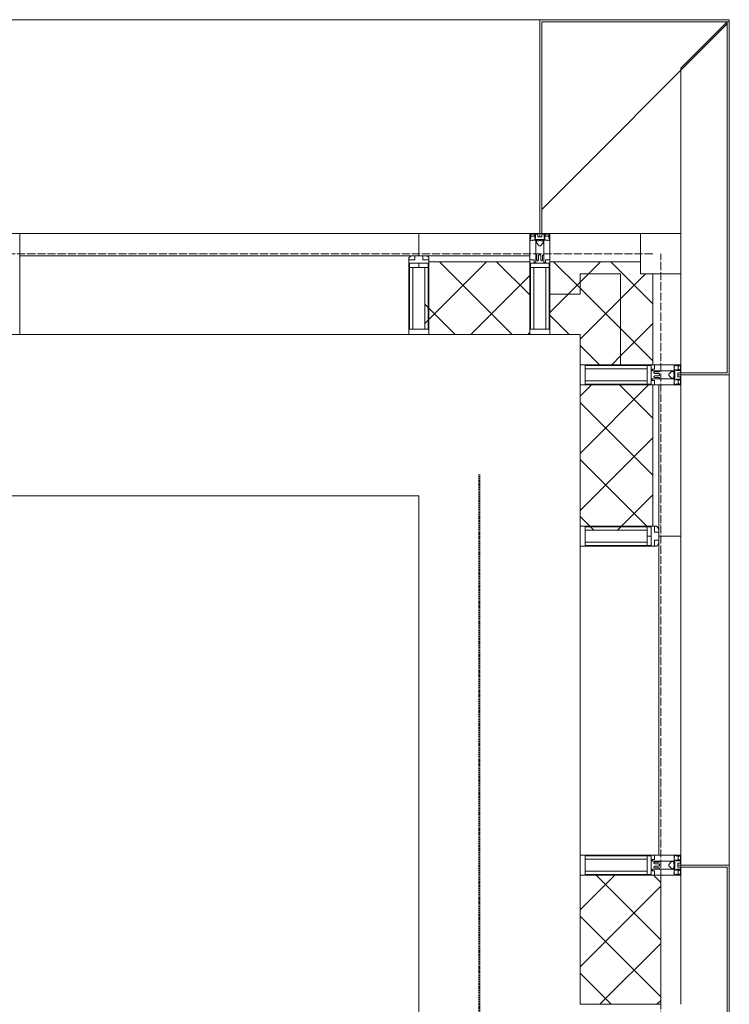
# Model space of a CAD drawing. Header units: millimetres. Extents: x 110168 to 197584, y 7718 to 235556.
# Tile 38 of 42: x 135160 to 136920, y 31240 to 33680. Entities that reach past the tile are written whole.
import ezdxf

# ---------------------------------------------------------------- set-up
doc = ezdxf.new("R2010")
doc.units = ezdxf.units.MM
for name, pattern in [('ADSK_Линия сетки', [25, 20, -2.5, 0, -2.5]), ('Линия сетки', [25, 20, -2.5, 0, -2.5]), ('Штрих_3_1_5_', [4.5, 3, -1.5]), ('Штриховая_ш3 п1_5', [4.5, 3, -1.5])]:
    doc.linetypes.add(name, pattern=pattern)
doc.layers.add('_Разделитель помещений_', color=4, linetype='Штриховая_ш3 п1_5', lineweight=40, true_color=0x00ffff)
for name, color, linetype, lineweight in [('Импосты витража', 7, 'Continuous', 18), ('Колонны', 7, 'Continuous', 18), ('Оси', 7, 'Continuous', 9), ('Панели витража', 7, 'Continuous', 18), ('Перекрытия', 7, 'Continuous', 18), ('Стены разрез', 7, 'Continuous', 40), ('Стены штриховка', 7, 'Continuous', 40), ('Элементы узлов', 7, 'Continuous', 18)]:
    doc.layers.add(name, color=color, linetype=linetype, lineweight=lineweight)
pattern_1 = [(45, (0, 0), (-70.71068, 70.71068), []), (135, (0, 0), (-70.71068, -70.71068), [])]

# ---------------------------------------------------------------- blocks, each defined once
blk = doc.blocks.new('135_SLK_K4_AR_rvt-1-МКСС_К4_L26_87_900_')
at = {"layer": '_Разделитель помещений_', "color": 131, "linetype": 'Штрих_3_1_5_', "true_color": 0xaaffff}
blk.add_line((136300, 28600), (136300, 32553), dxfattribs=at)
at = {"layer": 'Перекрытия', "color": 253, "true_color": 0xaaaaaa}
for p, q in [((136150, 32500), (131250, 32500)), ((136150, 30800), (136150, 32500))]:
    blk.add_line(p, q, dxfattribs=at)
blk = doc.blocks.new('A_OGR_PAN_Отлив - A_OGR_PAN_Отлив-6070770-МКСС_К4_L26_87_900_')
at = {"layer": 'Колонны', "color": 253, "lineweight": 5, "true_color": 0xaaaaaa}
blk.add_line((607.5, 120), (-607.5, 120), dxfattribs=at)
blk = doc.blocks.new('A_SLK_PAN_Type1 - Прямой тип панели-6537266-МКСС_К4_L26_87_900_')
at = {"layer": 'Колонны', "lineweight": 5}
for p, q in [((-185, 120), (185, 120)), ((-185, 0), (-185, 120)), ((-180, 115), (-180, 0)), ((180, 115), (-180, 115)), ((180, 0), (180, 115)), ((185, 120), (185, 0)), ((-180, 0), (-185, 0)), ((185, 0), (180, 0))]:
    blk.add_line(p, q, dxfattribs=at)
blk = doc.blocks.new('Rectangular Mullion - R_StandardFrame_50Wx250H-5816797-МКСС_К4_L26_87_900_')
at = {"layer": 'Импосты витража', "color": 253, "lineweight": 5, "true_color": 0xaaaaaa}
blk.add_line((136800, 32825), (136800, 33050), dxfattribs=at)
blk = doc.blocks.new('Rectangular Mullion - 50Wx250H-2623690-МКСС_К4_L26_87_900_')
at = {"layer": 'Элементы узлов', "color": 253, "lineweight": 5, "true_color": 0xaaaaaa}
for p, q in [((-25, 65.2), (-25, 250)), ((-25, 250), (0, 250)), ((25, 250), (0, 250)), ((25, 65.2), (25, 250)), ((-23, 237.3), (0, 237.3)), ((-23, 237.3), (-23, 73.6)), ((-14.9, 84), (-14.9, 237.3)), ((23, 237.3), (0, 237.3)), ((14.9, 84), (14.9, 237.3)), ((23, 237.3), (23, 73.6)), ((0, 84), (-23, 84)), ((-0.5, 73.6), (-23, 73.6)), ((0, 84), (23, 84)), ((0.5, 73.6), (23, 73.6)), ((-14, 65.2), (-25, 65.2)), ((-14, 71.3), (-14, 65.2)), ((-10, 71.3), (-14, 71.3)), ((-10, 53), (-10, 71.3)), ((-8.7, 53), (-10, 53)), ((-10, 53), (-10, 17)), ((-8.7, 53), (-7, 54.7)), ((-7, 65.2), (-5.9, 67.3)), ((-7, 65.2), (-7, 54.7)), ((-4.1, 67.3), (-5.9, 67.3)), ((-4.1, 67.3), (-2.9, 65.1)), ((-2.9, 65.1), (-2.9, 54.6)), ((-1.3, 53), (-2.9, 54.6)), ((0, 53), (-1.3, 53)), ((0, 53), (1.3, 53)), ((1.3, 53), (2.9, 54.6)), ((4.1, 67.3), (2.9, 65.1)), ((2.9, 65.1), (2.9, 54.6)), ((4.1, 67.3), (5.9, 67.3)), ((7, 65.2), (5.9, 67.3)), ((7, 65.2), (7, 54.7)), ((8.7, 53), (7, 54.7)), ((8.7, 53), (10, 53)), ((10, 71.3), (14, 71.3)), ((10, 53), (10, 71.3)), ((10, 53), (10, 17)), ((14, 71.3), (14, 65.2)), ((14, 65.2), (25, 65.2)), ((-8.5, 23), (-1.5, 30)), ((-1.5, 30), (0, 30)), ((1.5, 30), (0, 30)), ((8.5, 23), (1.5, 30)), ((-23.8, 14.6), (-25, 14.2)), ((-25, 0), (-25, 14.2)), ((-22.3, 17), (-23.8, 17)), ((-23.8, 17), (-23.8, 14.6)), ((-22.5, 10.6), (-23.8, 14.6)), ((-22.5, 10.6), (-23.7, 9.9)), ((-23.7, 1.3), (-23.7, 9.9)), ((-23.7, 1.3), (-11.8, 1.3)), ((-23.2, 10.2), (-22.5, 8)), ((-22.5, 8), (-22.5, 4.5)), ((-21.3, 4.5), (-22.5, 4.5)), ((-22.3, 17), (-22.3, 16)), ((-22.3, 16), (-21.3, 16)), ((-19, 17.6), (-21.3, 16)), ((-21.3, 4.5), (-21.3, 6.5)), ((-21.3, 6.5), (-14.2, 6.5)), ((-18.4, 16.6), (-19, 17.6)), ((-7.4, 16.6), (-18.4, 16.6)), ((-14.2, 6.5), (-14.2, 4.5)), ((-13.2, 4.5), (-14.2, 4.5)), ((-13.2, 4.5), (-12.2, 7.2)), ((-12.7, 7.6), (-11.3, 11.4)), ((-12.7, 7.6), (-11.8, 6.9)), ((-12.2, 9), (-12.2, 14.8)), ((-12.2, 14.8), (0, 14.8)), ((-11.8, 1.3), (-11.8, 6.9)), ((-10.5, 11.2), (-11.3, 11.4)), ((-10.5, 1.5), (-10.5, 11.2)), ((-4.8, 1.5), (-10.5, 1.5)), ((-10, 17), (-7.5, 17)), ((-8.5, 18.5), (-8.5, 23)), ((-7.5, 18.5), (-8.5, 18.5)), ((-7.5, 17), (-7.5, 18.5)), ((-7.4, 18), (-7.4, 16.6)), ((-2.6, 18), (-7.4, 18)), ((0, 8), (-4.8, 8)), ((-4.8, 1.5), (-4.8, 8)), ((-2.6, 18), (-2.6, 16.8)), ((-2.6, 16.8), (0, 16.8)), ((2.6, 16.8), (0, 16.8)), ((0, 14.8), (0, 16.8)), ((0, 14.8), (0, 16.8)), ((12.2, 14.8), (0, 14.8)), ((0, 0), (0, 8)), ((0, 8), (4.8, 8)), ((0, 0), (0, 8)), ((2.6, 18), (2.6, 16.8)), ((2.6, 18), (7.4, 18)), ((4.8, 1.5), (4.8, 8)), ((4.8, 1.5), (10.5, 1.5)), ((7.4, 18), (7.4, 16.6)), ((7.4, 16.6), (18.4, 16.6)), ((7.5, 18.5), (8.5, 18.5)), ((7.5, 17), (7.5, 18.5)), ((10, 17), (7.5, 17)), ((8.5, 18.5), (8.5, 23)), ((10.5, 11.2), (11.3, 11.4)), ((10.5, 1.5), (10.5, 11.2)), ((12.7, 7.6), (11.3, 11.4)), ((12.7, 7.6), (11.8, 6.9)), ((11.8, 1.3), (11.8, 6.9)), ((23.7, 1.3), (11.8, 1.3)), ((12.2, 9), (12.2, 14.8)), ((13.2, 4.5), (12.2, 7.2)), ((13.2, 4.5), (14.2, 4.5)), ((21.3, 6.5), (14.2, 6.5)), ((14.2, 6.5), (14.2, 4.5)), ((18.4, 16.6), (19, 17.6)), ((19, 17.6), (21.3, 16)), ((22.3, 16), (21.3, 16)), ((21.3, 4.5), (21.3, 6.5)), ((21.3, 4.5), (22.5, 4.5)), ((22.3, 17), (22.3, 16)), ((22.3, 17), (23.8, 17)), ((22.5, 10.6), (23.8, 14.6)), ((22.5, 10.6), (23.7, 9.9)), ((23.2, 10.2), (22.5, 8)), ((22.5, 8), (22.5, 4.5)), ((23.7, 1.3), (23.7, 9.9)), ((23.8, 17), (23.8, 14.6)), ((23.8, 14.6), (25, 14.2)), ((25, 0), (25, 14.2)), ((-25, 0), (0, 0)), ((25, 0), (0, 0))]:
    blk.add_line(p, q, dxfattribs=at)
for centre, start, end in [((-0.5, 73.1), 360, 90), ((0.5, 73.1), 90, 180)]:
    blk.add_arc(centre, 0.5, start, end, dxfattribs=at)
blk = doc.blocks.new('Rectangular Mullion - R_StandardFrame_50Wx250H-5816793-МКСС_К4_L26_87_900_')
at = {"layer": 'Импосты витража', "color": 253, "lineweight": 5, "true_color": 0xaaaaaa}
for p, q in [((-25, 0), (-25, 250)), ((-25, 250), (25, 250)), ((25, 250), (25, 0)), ((25, 0), (-25, 0))]:
    blk.add_line(p, q, dxfattribs=at)
blk = doc.blocks.new('System Panel - A_PAN_Glass-5804311-МКСС_К4_L26_87_900_')
at = {"layer": 'Панели витража', "color": 253, "lineweight": 5, "true_color": 0xaaaaaa}
for p, q in [((395, 0), (-395, 0)), ((-395, 0), (-395, -55)), ((395, -55), (395, 0)), ((-381, -55), (395, -55))]:
    blk.add_line(p, q, dxfattribs=at)
blk = doc.blocks.new('Rectangular Mullion - R_StandardFrame_50Wx250H-5804093-МКСС_К4_L26_87_900_')
at = {"layer": 'Импосты витража', "color": 253, "lineweight": 5, "true_color": 0xaaaaaa}
blk.add_line((136550, 31610), (136550, 32375), dxfattribs=at)
blk = doc.blocks.new('Rectangular Mullion - 50Wx250H-3927046-МКСС_К4_L26_87_900_')
at = {"layer": 'Элементы узлов', "color": 253, "lineweight": 5, "true_color": 0xaaaaaa}
for p, q in [((0, 250), (-25, 250)), ((-25, 250), (-25, 237.3)), ((-25, 65.2), (-25, 250)), ((-25, 250), (0, 250)), ((25, 250), (0, 250)), ((25, 250), (0, 250)), ((25, 237.3), (25, 250)), ((25, 65.2), (25, 250)), ((-23, 237.3), (0, 237.3)), ((-23, 237.3), (0, 237.3)), ((-23, 237.3), (-23, 73.6)), ((0, 237.3), (-14.9, 237.3)), ((-14.9, 237.3), (-14.9, 84)), ((-14.9, 84), (-14.9, 237.3)), ((14.9, 237.3), (0, 237.3)), ((0, 237.3), (23, 237.3)), ((23, 237.3), (0, 237.3)), ((14.9, 84), (14.9, 237.3)), ((14.9, 84), (14.9, 237.3)), ((23, 237.3), (23, 73.6)), ((-25, 73.6), (-25, 65.2)), ((0, 84), (-23, 84)), ((-23, 84), (-23, 73.6)), ((0, 84), (-23, 84)), ((-23, 73.6), (0, 73.6)), ((0, 73.6), (-23, 73.6)), ((-0.5, 73.6), (-23, 73.6)), ((-14.9, 84), (0, 84)), ((0, 84), (14.9, 84)), ((23, 84), (0, 84)), ((0, 84), (0, 73.6)), ((0, 84), (23, 84)), ((0, 73.6), (0, 84)), ((0, 73.6), (23, 73.6)), ((23, 73.6), (0, 73.6)), ((0.5, 73.6), (23, 73.6)), ((23, 73.6), (23, 84)), ((25, 65.2), (25, 73.6)), ((-25, 65.2), (-25, 60.2)), ((-10, 65.2), (-25, 65.2)), ((-25, 65.2), (-25, 60.2)), ((-25, 65.2), (-10, 65.2)), ((-10, 65.2), (-25, 65.2)), ((-10, 55), (-14, 55)), ((-14, 55), (-10, 55)), ((-10, 55), (-10, 65.2)), ((-10, 65.2), (-10, 55)), ((-10, 55), (-10, 65.2)), ((-10, 55), (0, 55)), ((0, 55), (-10, 55)), ((0, 55), (10, 55)), ((0, 55), (10, 55)), ((10, 65.2), (10, 55)), ((25, 65.2), (10, 65.2)), ((10, 55), (10, 65.2)), ((10, 65.2), (25, 65.2)), ((10, 65.2), (25, 65.2)), ((10, 55), (10, 65.2)), ((10, 55), (14, 55)), ((10, 55), (14, 55)), ((25, 65.2), (25, 60.2)), ((25, 60.2), (25, 65.2))]:
    blk.add_line(p, q, dxfattribs=at)
for centre, start, end in [((-14, 69.1), 218.9723, 270), ((-14, 69.1), 218.9723, 270), ((-14, 69.1), 218.9723, 270), ((14, 69.1), 270, 321.0277), ((14, 69.1), 270, 321.0277), ((14, 69.1), 270, 321.0277)]:
    blk.add_arc(centre, 14.1, start, end, dxfattribs=at)
blk = doc.blocks.new('Rectangular Mullion - R_InvisibleFrame_50Wx250H-3980528-МКСС_К4_L26_87_900_')
at = {"layer": 'Импосты витража', "color": 253, "lineweight": 5, "true_color": 0xaaaaaa}
for p, q in [((-25, 73.6), (-25, 237.3)), ((25, 237.3), (25, 73.6))]:
    blk.add_line(p, q, dxfattribs=at)
blk = doc.blocks.new('Rectangular Mullion - R_StandardFrame_50Wx250H-5804033-МКСС_К4_L26_87_900_')
at = {"layer": 'Импосты витража', "color": 253, "lineweight": 5, "true_color": 0xaaaaaa}
blk.add_line((136800, 20340), (136800, 20660), dxfattribs=at)
blk = doc.blocks.new('Rectangular Mullion - R_StandardFrame_50Wx250H-V35-МКСС_К4_L26_87_900_')
at = {"layer": 'Импосты витража', "color": 253, "lineweight": 5, "true_color": 0xaaaaaa}
for p, q in [((-25, 0), (-25, 250)), ((-25, 250), (25, 250)), ((25, 250), (25, 0)), ((0, 0), (-25, 0)), ((25, 0), (5, 0))]:
    blk.add_line(p, q, dxfattribs=at)
blk = doc.blocks.new('Quad Corner Mullion - Q_0_100_-50-7512949-МКСС_К4_L26_87_900_')
at = {"layer": 'Импосты витража', "color": 253, "lineweight": 5, "true_color": 0xaaaaaa}
for p, q in [((-100, 100), (0, 100)), ((-100, 0), (-100, 100)), ((0, 100), (0, 0)), ((0, 0), (-100, 0))]:
    blk.add_line(p, q, dxfattribs=at)
blk = doc.blocks.new('Rectangular Mullion - R_InvisibleFrame_50Wx250H-7511670-МКСС_К4_L26_87_900_')
at = {"layer": 'Импосты витража', "color": 253, "lineweight": 5, "true_color": 0xaaaaaa}
for p, q in [((-25, 73.6), (-25, 237.3)), ((25, 237.3), (25, 73.6))]:
    blk.add_line(p, q, dxfattribs=at)
blk = doc.blocks.new('Rectangular Mullion - R_StandardFrame_50Wx250H-7511671-МКСС_К4_L26_87_900_')
at = {"layer": 'Импосты витража', "color": 253, "lineweight": 5, "true_color": 0xaaaaaa}
for p, q in [((-25, 0), (-25, 250)), ((-25, 250), (25, 250)), ((25, 250), (25, 0)), ((25, 0), (-25, 0))]:
    blk.add_line(p, q, dxfattribs=at)
blk = doc.blocks.new('Rectangular Mullion - R_StandardFrame_50Wx250H-5816798-МКСС_К4_L26_87_900_')
at = {"layer": 'Импосты витража', "color": 253, "lineweight": 5, "true_color": 0xaaaaaa}
blk.add_line((136700, 33150), (136475, 33150), dxfattribs=at)
blk = doc.blocks.new('System Panel - A_PAN_Glass-7516193-МКСС_К4_L26_87_900_')
at = {"layer": 'Панели витража', "color": 253, "lineweight": 5, "true_color": 0xaaaaaa}
for p, q in [((495, 0), (-495, 0)), ((-495, 0), (-495, -55)), ((495, -55), (495, 0)), ((-495, -55), (481, -55))]:
    blk.add_line(p, q, dxfattribs=at)
blk = doc.blocks.new('Rectangular Mullion - R_StandardFrame_50Wx250H-5976673-МКСС_К4_L26_87_900_')
at = {"layer": 'Импосты витража', "color": 253, "lineweight": 5, "true_color": 0xaaaaaa}
blk.add_line((136125, 32900), (135160, 32900), dxfattribs=at)
blk = doc.blocks.new('Rectangular Mullion - R_StandardFrame_50Wx250H-7511672-МКСС_К4_L26_87_900_')
at = {"layer": 'Импосты витража', "color": 253, "lineweight": 5, "true_color": 0xaaaaaa}
for p, q in [((-25, 57), (-25, 250)), ((-25, 250), (25, 250)), ((25, 250), (25, 0)), ((-25, 0), (-25, 17)), ((-5, 0), (-25, 0)), ((25, 0), (0, 0))]:
    blk.add_line(p, q, dxfattribs=at)
blk = doc.blocks.new('A_OGR_PAN_Отлив - A_OGR_PAN_Отлив-6269146-МКСС_К4_L26_87_900_')
at = {"layer": 'Колонны', "color": 253, "lineweight": 5, "true_color": 0xaaaaaa}
blk.add_line((657.5, 530), (-657.5, 530), dxfattribs=at)
blk = doc.blocks.new('135_SLK_K4_AR_FCD_rvt-1-МКСС_К4_L26_87_900_')
at = {"layer": 'Стены разрез', "lineweight": 5, "true_color": 0xaaaaaa}
h = blk.add_hatch(dxfattribs=at)
h.set_pattern_fill('FP_4', color=253, style=0, pattern_type=2)
h.set_pattern_definition(pattern_1)
h.paths.add_polyline_path([(136425, 32900), (136425, 33080), (136175, 33080), (136175, 33076.4), (136173, 33076.4), (136173, 33066), (136164.9, 33066), (136164.9, 32912.7), (136175, 32912.7), (136175, 32900)])
h = blk.add_hatch(dxfattribs=at)
h.set_pattern_fill('FP_4', color=253, style=0, pattern_type=2)
h.set_pattern_definition(pattern_1)
h.paths.add_polyline_path([(136475, 33000), (136550, 33000), (136550, 33050), (136700, 33050), (136700, 33080), (136475, 33080)])
h = blk.add_hatch(dxfattribs=at)
h.set_pattern_fill('FP_4', color=253, style=0, pattern_type=2)
h.set_pattern_definition(pattern_1)
h.paths.add_polyline_path([(136550, 32825), (136650, 32825), (136650, 33050), (136550, 33050), (136550, 32900)])
h = blk.add_hatch(dxfattribs=at)
h.set_pattern_fill('FP_4', color=253, style=0, pattern_type=2)
h.set_pattern_definition(pattern_1)
h.paths.add_polyline_path([(136650, 32825), (136730, 32825), (136730, 33050), (136650, 33050)])
h = blk.add_hatch(dxfattribs=at)
h.set_pattern_fill('FP_4', color=253, style=0, pattern_type=2)
h.set_pattern_definition(pattern_1)
h.paths.add_polyline_path([(136550, 32900), (136550, 33000), (136475, 33000), (136475, 32900)])
h = blk.add_hatch(dxfattribs=at)
h.set_pattern_fill('FP_4', color=253, style=0, pattern_type=2)
h.set_pattern_definition(pattern_1)
h.paths.add_polyline_path([(136614.1, 32414.9), (136716, 32414.9), (136716, 32423), (136726.5, 32423), (136726.5, 32425), (136730, 32425), (136730, 32775), (136550, 32775), (136550, 32425), (136562.7, 32425), (136562.7, 32414.9)])
h = blk.add_hatch(dxfattribs=at)
h.set_pattern_fill('FP_4', color=253, style=0, pattern_type=2)
h.set_pattern_definition(pattern_1)
h.paths.add_polyline_path([(136750, 31240), (136750, 31560), (136550, 31560), (136550, 31240)])
at = {"layer": 'Колонны', "lineweight": 5}
for p, q in [((136920, 33680), (136450, 33680)), ((136450, 33680), (136450, 33150)), ((136455, 33150), (136455, 33675)), ((136455, 33675), (136920, 33675)), ((136915, 33675), (136800, 33560)), ((136920, 33675), (136915, 33675)), ((136915, 33675), (136915, 32805)), ((136920, 33675), (136920, 33680)), ((136920, 32800), (136920, 33675)), ((136455, 33210), (136915, 33670)), ((136800, 33560), (136800, 33150)), ((136450, 33150), (136455, 33150)), ((136800, 32805), (136800, 32800)), ((136915, 32805), (136800, 32805)), ((136800, 32800), (136920, 32800))]:
    blk.add_line(p, q, dxfattribs=at)
at = {"layer": 'Стены разрез', "color": 253, "lineweight": 9, "true_color": 0xaaaaaa}
for p, q in [((136425, 33150), (136150, 33150)), ((136150, 33150), (136150, 33095)), ((136425, 32900), (136425, 33150)), ((136700, 33080), (136475, 33080)), ((136475, 33080), (136475, 32900)), ((136700, 33050), (136700, 33080)), ((136730, 33050), (136700, 33050)), ((136730, 32825), (136730, 33050)), ((136175, 32900), (136425, 32900)), ((136475, 32900), (136550, 32900)), ((136550, 32900), (136550, 32825)), ((136550, 32825), (136730, 32825)), ((136550, 32775), (136550, 32425)), ((136800, 32775), (136550, 32775)), ((136800, 32400), (136800, 32775)), ((136745, 32400), (136800, 32400)), ((136550, 31560), (136550, 31240)), ((136750, 31560), (136550, 31560)), ((136750, 31240), (136750, 31560)), ((136550, 31240), (136750, 31240))]:
    blk.add_line(p, q, dxfattribs=at)
at = {"layer": 'Стены штриховка', "color": 253, "lineweight": 9, "true_color": 0xaaaaaa}
for p, q in [((136425, 33095), (136164, 33095)), ((136425, 33080), (136175, 33080)), ((136550, 33050), (136550, 33000)), ((136650, 33050), (136550, 33050)), ((136550, 33000), (136550, 33050)), ((136550, 33050), (136650, 33050)), ((136650, 32825), (136650, 33050)), ((136550, 33000), (136475, 33000)), ((136730, 32425), (136730, 32775)), ((136745, 32414), (136745, 32775))]:
    blk.add_line(p, q, dxfattribs=at)
at = {"layer": 'Импосты витража', "color": 253, "lineweight": 5, "true_color": 0xaaaaaa, "extrusion": (0, 0, -1)}
for name, p, rotation in [('Rectangular Mullion - R_StandardFrame_50Wx250H-7511672-МКСС_К4_L26_87_900_', (-135135, 33150), 180), ('Rectangular Mullion - 50Wx250H-2623690-МКСС_К4_L26_87_900_', (-136450, 33150), 180), ('Rectangular Mullion - R_StandardFrame_50Wx250H-7511671-МКСС_К4_L26_87_900_', (-136450, 33150), 180), ('Quad Corner Mullion - Q_0_100_-50-7512949-МКСС_К4_L26_87_900_', (-136800, 33150), 180), ('Rectangular Mullion - 50Wx250H-3927046-МКСС_К4_L26_87_900_', (-136150, 33150), 180), ('Rectangular Mullion - R_InvisibleFrame_50Wx250H-7511670-МКСС_К4_L26_87_900_', (-136150, 33150), 180), ('Rectangular Mullion - 50Wx250H-2623690-МКСС_К4_L26_87_900_', (-136800, 32800), 270), ('Rectangular Mullion - R_StandardFrame_50Wx250H-5816793-МКСС_К4_L26_87_900_', (-136800, 32800), 270), ('Rectangular Mullion - 50Wx250H-3927046-МКСС_К4_L26_87_900_', (-136800, 32400), 270), ('Rectangular Mullion - R_InvisibleFrame_50Wx250H-3980528-МКСС_К4_L26_87_900_', (-136800, 32400), 270), ('Rectangular Mullion - 50Wx250H-2623690-МКСС_К4_L26_87_900_', (-136800, 31585), 270), ('Rectangular Mullion - R_StandardFrame_50Wx250H-V35-МКСС_К4_L26_87_900_', (-136800, 31585), 270)]:
    blk.add_blockref(name, p, dxfattribs=dict(at, rotation=rotation))
at = {"layer": 'Импосты витража', "color": 253, "lineweight": 5, "true_color": 0xaaaaaa}
for name, p in [('Rectangular Mullion - R_StandardFrame_50Wx250H-5816798-МКСС_К4_L26_87_900_', (0, 0)), ('Rectangular Mullion - R_StandardFrame_50Wx250H-5816797-МКСС_К4_L26_87_900_', (0, 0)), ('Rectangular Mullion - R_StandardFrame_50Wx250H-5976673-МКСС_К4_L26_87_900_', (0, 0)), ('Rectangular Mullion - R_StandardFrame_50Wx250H-5804093-МКСС_К4_L26_87_900_', (0, 0)), ('Rectangular Mullion - R_StandardFrame_50Wx250H-5804033-МКСС_К4_L26_87_900_', (0, 10900))]:
    blk.add_blockref(name, p, dxfattribs=at)
at = {"layer": 'Колонны', "color": 253, "lineweight": 5, "true_color": 0xaaaaaa}
blk.add_blockref('A_OGR_PAN_Отлив - A_OGR_PAN_Отлив-6269146-МКСС_К4_L26_87_900_', (135792.5, 33150), dxfattribs=at)
for name, p, rotation in [('A_OGR_PAN_Отлив - A_OGR_PAN_Отлив-6070770-МКСС_К4_L26_87_900_', (136800, 32192.5), 269.9999999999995), ('A_SLK_PAN_Type1 - Прямой тип панели-6537266-МКСС_К4_L26_87_900_', (136800, 31400), 269.9999999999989)]:
    blk.add_blockref(name, p, dxfattribs=dict(at, rotation=rotation))
at = {"layer": 'Панели витража', "color": 253, "lineweight": 5, "true_color": 0xaaaaaa}
blk.add_blockref('System Panel - A_PAN_Glass-7516193-МКСС_К4_L26_87_900_', (135655, 33150), dxfattribs=at)
at = {"layer": 'Панели витража', "color": 253, "lineweight": 5, "true_color": 0xaaaaaa, "rotation": 270}
blk.add_blockref('System Panel - A_PAN_Glass-5804311-МКСС_К4_L26_87_900_', (136800, 32005), dxfattribs=at)

msp = doc.modelspace()

# ---------------------------------------------------------------- linework, layer by layer
at = {"layer": 'Оси', "linetype": 'ADSK_Линия сетки'}
msp.add_line((136730, 33100), (110985.5, 33100), dxfattribs=at)
at = {"layer": 'Оси', "linetype": 'Линия сетки'}
msp.add_line((136750, 12025.7), (136750, 33100), dxfattribs=at)

# ---------------------------------------------------------------- block references
at = {"lineweight": 5}
for name in ['135_SLK_K4_AR_FCD_rvt-1-МКСС_К4_L26_87_900_', '135_SLK_K4_AR_rvt-1-МКСС_К4_L26_87_900_']:
    msp.add_blockref(name, (0, 0), dxfattribs=at)

doc.saveas('drawing.dxf')
